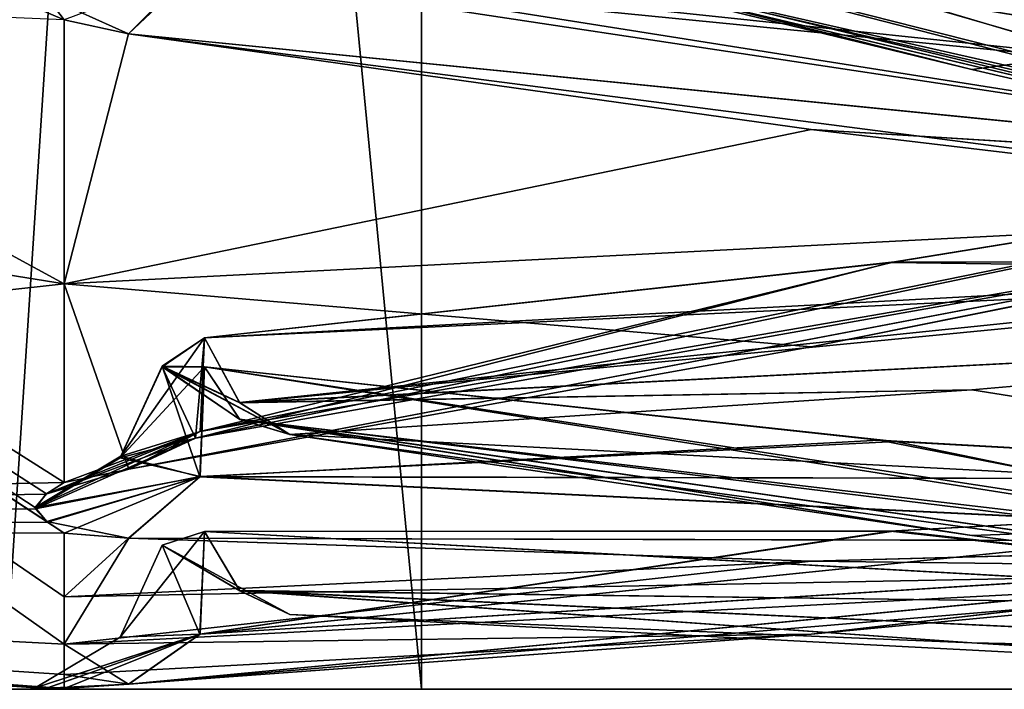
# Model space of a CAD drawing. Header units: inches. Extents: x -10 to 10, y -2.3 to 4.3.
# Tile 2 of 256: x -9.3526 to -9.2943, y -1.955 to -1.9153. Entities that reach past the tile are written whole.
import ezdxf

# ---------------------------------------------------------------- set-up
doc = ezdxf.new("R2010")
doc.units = ezdxf.units.IN
doc.header["$LTSCALE"] = 65.185185
doc.header["$MEASUREMENT"] = 0
for name, color, linetype in [('8417', 7, 'CONTINUOUS'), ('8418', 7, 'CONTINUOUS'), ('8419', 7, 'CONTINUOUS'), ('8423', 7, 'CONTINUOUS'), ('8424', 7, 'CONTINUOUS'), ('8425', 7, 'CONTINUOUS'), ('8426', 7, 'CONTINUOUS'), ('8427', 7, 'CONTINUOUS'), ('8428', 7, 'CONTINUOUS'), ('8429', 7, 'CONTINUOUS'), ('8433', 7, 'CONTINUOUS'), ('8434', 7, 'CONTINUOUS'), ('8435', 7, 'CONTINUOUS'), ('8436', 7, 'CONTINUOUS'), ('8437', 7, 'CONTINUOUS'), ('8438', 7, 'CONTINUOUS'), ('8439', 7, 'CONTINUOUS'), ('8443', 7, 'CONTINUOUS'), ('8444', 7, 'CONTINUOUS'), ('8445', 7, 'CONTINUOUS'), ('8446', 7, 'CONTINUOUS'), ('8447', 7, 'CONTINUOUS'), ('8448', 7, 'CONTINUOUS'), ('8449', 7, 'CONTINUOUS'), ('8453', 7, 'CONTINUOUS'), ('8454', 7, 'CONTINUOUS'), ('8455', 7, 'CONTINUOUS'), ('8573', 7, 'CONTINUOUS'), ('8576', 7, 'CONTINUOUS'), ('8577', 7, 'CONTINUOUS'), ('8581', 7, 'CONTINUOUS'), ('9270', 7, 'CONTINUOUS'), ('9423', 7, 'CONTINUOUS'), ('9424', 7, 'CONTINUOUS'), ('9425', 7, 'CONTINUOUS'), ('9426', 7, 'CONTINUOUS'), ('9447', 7, 'CONTINUOUS'), ('9448', 7, 'CONTINUOUS'), ('9449', 7, 'CONTINUOUS'), ('9450', 7, 'CONTINUOUS'), ('9451', 7, 'CONTINUOUS')]:
    doc.layers.add(name, color=color, linetype=linetype)

msp = doc.modelspace()

# ---------------------------------------------------------------- linework, layer by layer
at = {"layer": '8417', "linetype": 'Continuous'}
msp.add_3dface([(-9.346194, -1.916169, 2.308335), (-9.342233, -1.912434, 2.312546), (-9.35, -1.915337, 2.312386), (-9.346194, -1.916169, 2.308335)], dxfattribs=at)
at = {"layer": '8418', "linetype": 'Continuous'}
for points in [[(-9.259767, -1.92615, 2.25372), (-9.339608, -1.907738, 2.318373), (-9.341693, -1.905079, 2.314767), (-9.259767, -1.92615, 2.25372)], [(-9.259767, -1.92615, 2.25372), (-9.341693, -1.905079, 2.314767), (-9.301297, -1.913805, 2.282111), (-9.259767, -1.92615, 2.25372)], [(-9.255806, -1.927638, 2.25915), (-9.296243, -1.918293, 2.29091), (-9.339608, -1.907738, 2.318373), (-9.255806, -1.927638, 2.25915)], [(-9.259767, -1.92615, 2.25372), (-9.255806, -1.927638, 2.25915), (-9.339608, -1.907738, 2.318373), (-9.259767, -1.92615, 2.25372)], [(-9.296243, -1.918293, 2.29091), (-9.336632, -1.908123, 2.322375), (-9.339608, -1.907738, 2.318373), (-9.296243, -1.918293, 2.29091)], [(-9.260307, -1.920536, 2.248476), (-9.259767, -1.92615, 2.25372), (-9.301297, -1.913805, 2.282111), (-9.260307, -1.920536, 2.248476)]]:
    msp.add_3dface(points, dxfattribs=at)
at = {"layer": '8419', "linetype": 'Continuous'}
for points in [[(-9.262392, -1.924516, 2.246417), (-9.342233, -1.912434, 2.312546), (-9.346194, -1.916169, 2.308335), (-9.262392, -1.924516, 2.246417)], [(-9.262392, -1.924516, 2.246417), (-9.260307, -1.920536, 2.248476), (-9.342233, -1.912434, 2.312546), (-9.262392, -1.924516, 2.246417)], [(-9.342233, -1.912434, 2.312546), (-9.260307, -1.920536, 2.248476), (-9.301297, -1.913805, 2.282111), (-9.342233, -1.912434, 2.312546)], [(-9.262392, -1.924516, 2.246417), (-9.346194, -1.916169, 2.308335), (-9.305757, -1.921836, 2.275717), (-9.262392, -1.924516, 2.246417)], [(-9.265368, -1.926631, 2.242999), (-9.262392, -1.924516, 2.246417), (-9.305757, -1.921836, 2.275717), (-9.265368, -1.926631, 2.242999)]]:
    msp.add_3dface(points, dxfattribs=at)
at = {"layer": '8423', "linetype": 'Continuous'}
for points in [[(-9.260307, -1.923097, 2.235604), (-9.26241, -1.925997, 2.239052), (-9.342227, -1.940122, 2.173301), (-9.260307, -1.923097, 2.235604)], [(-9.301011, -1.92971, 2.20219), (-9.260307, -1.923097, 2.235604), (-9.342227, -1.940122, 2.173301), (-9.301011, -1.92971, 2.20219)], [(-9.26241, -1.925997, 2.239052), (-9.305759, -1.934722, 2.210933), (-9.346169, -1.941965, 2.178652), (-9.26241, -1.925997, 2.239052)], [(-9.26241, -1.925997, 2.239052), (-9.346169, -1.941965, 2.178652), (-9.342227, -1.940122, 2.173301), (-9.26241, -1.925997, 2.239052)], [(-9.26241, -1.925997, 2.239052), (-9.265368, -1.926631, 2.242999), (-9.305759, -1.934722, 2.210933), (-9.26241, -1.925997, 2.239052)], [(-9.341693, -1.934185, 2.168444), (-9.301011, -1.92971, 2.20219), (-9.342227, -1.940122, 2.173301), (-9.341693, -1.934185, 2.168444)]]:
    msp.add_3dface(points, dxfattribs=at)
at = {"layer": '8424', "linetype": 'Continuous'}
for points in [[(-9.259773, -1.93028, 2.232913), (-9.260307, -1.923097, 2.235604), (-9.301011, -1.92971, 2.20219), (-9.259773, -1.93028, 2.232913)], [(-9.259773, -1.93028, 2.232913), (-9.301011, -1.92971, 2.20219), (-9.341693, -1.934185, 2.168444), (-9.259773, -1.93028, 2.232913)], [(-9.259773, -1.93028, 2.232913), (-9.341693, -1.934185, 2.168444), (-9.33959, -1.93804, 2.166111), (-9.259773, -1.93028, 2.232913)], [(-9.255831, -1.933745, 2.228438), (-9.259773, -1.93028, 2.232913), (-9.33959, -1.93804, 2.166111), (-9.255831, -1.933745, 2.228438)], [(-9.296241, -1.937263, 2.195542), (-9.255831, -1.933745, 2.228438), (-9.33959, -1.93804, 2.166111), (-9.296241, -1.937263, 2.195542)], [(-9.336632, -1.939909, 2.162578), (-9.296241, -1.937263, 2.195542), (-9.33959, -1.93804, 2.166111), (-9.336632, -1.939909, 2.162578)]]:
    msp.add_3dface(points, dxfattribs=at)
at = {"layer": '8425', "linetype": 'Continuous'}
for points in [[(-9.341693, -1.934185, 2.168444), (-9.342227, -1.940122, 2.173301), (-9.344184, -1.935893, 2.161695), (-9.341693, -1.934185, 2.168444)], [(-9.344184, -1.935893, 2.161695), (-9.342227, -1.940122, 2.173301), (-9.346682, -1.941297, 2.162306), (-9.344184, -1.935893, 2.161695)], [(-9.351089, -1.943446, 2.169142), (-9.351706, -1.9443, 2.162519), (-9.342227, -1.940122, 2.173301), (-9.351089, -1.943446, 2.169142)], [(-9.342227, -1.940122, 2.173301), (-9.351706, -1.9443, 2.162519), (-9.346682, -1.941297, 2.162306), (-9.342227, -1.940122, 2.173301)], [(-9.346169, -1.941965, 2.178652), (-9.351089, -1.943446, 2.169142), (-9.342227, -1.940122, 2.173301), (-9.346169, -1.941965, 2.178652)], [(-9.351089, -1.943446, 2.169142), (-9.346169, -1.941965, 2.178652), (-9.35, -1.94275, 2.174569), (-9.351089, -1.943446, 2.169142)]]:
    msp.add_3dface(points, dxfattribs=at)
at = {"layer": '8426', "linetype": 'Continuous'}
for points in [[(-9.33959, -1.93804, 2.166111), (-9.341693, -1.934185, 2.168444), (-9.344184, -1.935893, 2.161695), (-9.33959, -1.93804, 2.166111)], [(-9.336632, -1.939909, 2.162578), (-9.33959, -1.93804, 2.166111), (-9.344184, -1.935893, 2.161695), (-9.336632, -1.939909, 2.162578)], [(-9.339608, -1.939004, 2.158661), (-9.336632, -1.939909, 2.162578), (-9.344184, -1.935893, 2.161695), (-9.339608, -1.939004, 2.158661)], [(-9.341693, -1.935898, 2.155432), (-9.339608, -1.939004, 2.158661), (-9.344184, -1.935893, 2.161695), (-9.341693, -1.935898, 2.155432)]]:
    msp.add_3dface(points, dxfattribs=at)
at = {"layer": '8427', "linetype": 'Continuous'}
for points in [[(-9.341693, -1.935898, 2.155432), (-9.344184, -1.935893, 2.161695), (-9.346682, -1.941297, 2.162306), (-9.341693, -1.935898, 2.155432)], [(-9.341949, -1.9424, 2.152594), (-9.341693, -1.935898, 2.155432), (-9.346682, -1.941297, 2.162306), (-9.341949, -1.9424, 2.152594)], [(-9.351706, -1.9443, 2.162519), (-9.341949, -1.9424, 2.152594), (-9.346682, -1.941297, 2.162306), (-9.351706, -1.9443, 2.162519)], [(-9.351706, -1.9443, 2.162519), (-9.350983, -1.945094, 2.156643), (-9.341949, -1.9424, 2.152594), (-9.351706, -1.9443, 2.162519)], [(-9.350983, -1.945094, 2.156643), (-9.35, -1.945757, 2.151732), (-9.341949, -1.9424, 2.152594), (-9.350983, -1.945094, 2.156643)], [(-9.346169, -1.946055, 2.147585), (-9.341949, -1.9424, 2.152594), (-9.35, -1.945757, 2.151732), (-9.346169, -1.946055, 2.147585)]]:
    msp.add_3dface(points, dxfattribs=at)
at = {"layer": '8428', "linetype": 'Continuous'}
for points in [[(-9.259767, -1.94882, 2.092158), (-9.339608, -1.939004, 2.158661), (-9.341693, -1.935898, 2.155432), (-9.259767, -1.94882, 2.092158)], [(-9.259767, -1.94882, 2.092158), (-9.341693, -1.935898, 2.155432), (-9.300755, -1.940327, 2.121465), (-9.259767, -1.94882, 2.092158)], [(-9.255806, -1.951004, 2.097346), (-9.296243, -1.945885, 2.130054), (-9.339608, -1.939004, 2.158661), (-9.255806, -1.951004, 2.097346)], [(-9.259767, -1.94882, 2.092158), (-9.255806, -1.951004, 2.097346), (-9.339608, -1.939004, 2.158661), (-9.259767, -1.94882, 2.092158)], [(-9.296243, -1.945885, 2.130054), (-9.336632, -1.939909, 2.162578), (-9.339608, -1.939004, 2.158661), (-9.296243, -1.945885, 2.130054)], [(-9.260307, -1.94257, 2.087691), (-9.259767, -1.94882, 2.092158), (-9.300755, -1.940327, 2.121465), (-9.260307, -1.94257, 2.087691)]]:
    msp.add_3dface(points, dxfattribs=at)
at = {"layer": '8429', "linetype": 'Continuous'}
for points in [[(-9.341693, -1.935898, 2.155432), (-9.341949, -1.9424, 2.152594), (-9.300755, -1.940327, 2.121465), (-9.341693, -1.935898, 2.155432)], [(-9.341949, -1.9424, 2.152594), (-9.260307, -1.94257, 2.087691), (-9.300755, -1.940327, 2.121465), (-9.341949, -1.9424, 2.152594)], [(-9.262392, -1.946246, 2.08513), (-9.341949, -1.9424, 2.152594), (-9.346169, -1.946055, 2.147585), (-9.262392, -1.946246, 2.08513)], [(-9.262392, -1.946246, 2.08513), (-9.260307, -1.94257, 2.087691), (-9.341949, -1.9424, 2.152594), (-9.262392, -1.946246, 2.08513)], [(-9.262392, -1.946246, 2.08513), (-9.346169, -1.946055, 2.147585), (-9.305759, -1.947414, 2.114529), (-9.262392, -1.946246, 2.08513)], [(-9.265368, -1.947898, 2.081463), (-9.262392, -1.946246, 2.08513), (-9.305759, -1.947414, 2.114529), (-9.265368, -1.947898, 2.081463)]]:
    msp.add_3dface(points, dxfattribs=at)
at = {"layer": '8433', "linetype": 'Continuous'}
for points in [[(-9.260307, -1.943428, 2.074595), (-9.26241, -1.946754, 2.077635), (-9.341954, -1.95174, 2.010232), (-9.260307, -1.943428, 2.074595)], [(-9.30106, -1.945636, 2.040568), (-9.260307, -1.943428, 2.074595), (-9.341954, -1.95174, 2.010232), (-9.30106, -1.945636, 2.040568)], [(-9.341693, -1.945655, 2.006562), (-9.30106, -1.945636, 2.040568), (-9.341954, -1.95174, 2.010232), (-9.341693, -1.945655, 2.006562)], [(-9.26241, -1.946754, 2.077635), (-9.305757, -1.951734, 2.048618), (-9.346194, -1.954703, 2.015645), (-9.26241, -1.946754, 2.077635)], [(-9.26241, -1.946754, 2.077635), (-9.346194, -1.954703, 2.015645), (-9.341954, -1.95174, 2.010232), (-9.26241, -1.946754, 2.077635)], [(-9.26241, -1.946754, 2.077635), (-9.265368, -1.947898, 2.081463), (-9.305757, -1.951734, 2.048618), (-9.26241, -1.946754, 2.077635)]]:
    msp.add_3dface(points, dxfattribs=at)
at = {"layer": '8434', "linetype": 'Continuous'}
for points in [[(-9.259773, -1.950199, 2.070989), (-9.260307, -1.943428, 2.074595), (-9.30106, -1.945636, 2.040568), (-9.259773, -1.950199, 2.070989)], [(-9.259773, -1.950199, 2.070989), (-9.30106, -1.945636, 2.040568), (-9.341693, -1.945655, 2.006562), (-9.259773, -1.950199, 2.070989)], [(-9.259773, -1.950199, 2.070989), (-9.341693, -1.945655, 2.006562), (-9.33959, -1.949172, 2.003746), (-9.259773, -1.950199, 2.070989)], [(-9.255831, -1.95305, 2.0661), (-9.259773, -1.950199, 2.070989), (-9.33959, -1.949172, 2.003746), (-9.255831, -1.95305, 2.0661)], [(-9.296245, -1.952244, 2.033023), (-9.255831, -1.95305, 2.0661), (-9.33959, -1.949172, 2.003746), (-9.296245, -1.952244, 2.033023)], [(-9.336633, -1.950565, 2), (-9.296245, -1.952244, 2.033023), (-9.33959, -1.949172, 2.003746), (-9.336633, -1.950565, 2)]]:
    msp.add_3dface(points, dxfattribs=at)
at = {"layer": '8435', "linetype": 'Continuous'}
for points in [[(-9.341954, -1.95174, 2.010232), (-9.34419, -1.94647, 2.000039), (-9.341693, -1.945655, 2.006562), (-9.341954, -1.95174, 2.010232)], [(-9.34419, -1.94647, 2.000039), (-9.341954, -1.95174, 2.010232), (-9.346689, -1.951905, 2.00005), (-9.34419, -1.94647, 2.000039)], [(-9.351031, -1.95493, 2.006334), (-9.351713, -1.95491, 2.000071), (-9.341954, -1.95174, 2.010232), (-9.351031, -1.95493, 2.006334)], [(-9.341954, -1.95174, 2.010232), (-9.351713, -1.95491, 2.000071), (-9.346689, -1.951905, 2.00005), (-9.341954, -1.95174, 2.010232)], [(-9.346194, -1.954703, 2.015645), (-9.351031, -1.95493, 2.006334), (-9.341954, -1.95174, 2.010232), (-9.346194, -1.954703, 2.015645)], [(-9.351031, -1.95493, 2.006334), (-9.346194, -1.954703, 2.015645), (-9.35, -1.954947, 2.011517), (-9.351031, -1.95493, 2.006334)]]:
    msp.add_3dface(points, dxfattribs=at)
at = {"layer": '8436', "linetype": 'Continuous'}
for points in [[(-9.34419, -1.94647, 2.000039), (-9.33959, -1.949172, 2.003746), (-9.341693, -1.945655, 2.006562), (-9.34419, -1.94647, 2.000039)], [(-9.341693, -1.945655, 1.993438), (-9.339608, -1.949156, 1.996234), (-9.34419, -1.94647, 2.000039), (-9.341693, -1.945655, 1.993438)], [(-9.336633, -1.950565, 2), (-9.33959, -1.949172, 2.003746), (-9.34419, -1.94647, 2.000039), (-9.336633, -1.950565, 2)], [(-9.339608, -1.949156, 1.996234), (-9.336633, -1.950565, 2), (-9.34419, -1.94647, 2.000039), (-9.339608, -1.949156, 1.996234)]]:
    msp.add_3dface(points, dxfattribs=at)
at = {"layer": '8437', "linetype": 'Continuous'}
for points in [[(-9.341693, -1.945655, 1.993438), (-9.34419, -1.94647, 2.000039), (-9.346689, -1.951905, 2.00005), (-9.341693, -1.945655, 1.993438)], [(-9.341949, -1.951731, 1.989775), (-9.341693, -1.945655, 1.993438), (-9.346689, -1.951905, 2.00005), (-9.341949, -1.951731, 1.989775)], [(-9.351713, -1.95491, 2.000071), (-9.351043, -1.95493, 1.993727), (-9.341949, -1.951731, 1.989775), (-9.351713, -1.95491, 2.000071)], [(-9.351713, -1.95491, 2.000071), (-9.341949, -1.951731, 1.989775), (-9.346689, -1.951905, 2.00005), (-9.351713, -1.95491, 2.000071)], [(-9.351043, -1.95493, 1.993727), (-9.35, -1.954947, 1.988483), (-9.341949, -1.951731, 1.989775), (-9.351043, -1.95493, 1.993727)], [(-9.346169, -1.954701, 1.984332), (-9.341949, -1.951731, 1.989775), (-9.35, -1.954947, 1.988483), (-9.346169, -1.954701, 1.984332)]]:
    msp.add_3dface(points, dxfattribs=at)
at = {"layer": '8438', "linetype": 'Continuous'}
for points in [[(-9.260307, -1.943428, 1.925405), (-9.259767, -1.950208, 1.929018), (-9.300739, -1.945613, 1.95917), (-9.260307, -1.943428, 1.925405)], [(-9.259767, -1.950208, 1.929018), (-9.341693, -1.945655, 1.993438), (-9.300739, -1.945613, 1.95917), (-9.259767, -1.950208, 1.929018)], [(-9.259767, -1.950208, 1.929018), (-9.339608, -1.949156, 1.996234), (-9.341693, -1.945655, 1.993438), (-9.259767, -1.950208, 1.929018)], [(-9.255806, -1.95305, 1.933877), (-9.296243, -1.952244, 1.966974), (-9.339608, -1.949156, 1.996234), (-9.255806, -1.95305, 1.933877)], [(-9.259767, -1.950208, 1.929018), (-9.255806, -1.95305, 1.933877), (-9.339608, -1.949156, 1.996234), (-9.259767, -1.950208, 1.929018)], [(-9.296243, -1.952244, 1.966974), (-9.336633, -1.950565, 2), (-9.339608, -1.949156, 1.996234), (-9.296243, -1.952244, 1.966974)]]:
    msp.add_3dface(points, dxfattribs=at)
at = {"layer": '8439', "linetype": 'Continuous'}
for points in [[(-9.262392, -1.946739, 1.922387), (-9.260307, -1.943428, 1.925405), (-9.341949, -1.951731, 1.989775), (-9.262392, -1.946739, 1.922387)], [(-9.341949, -1.951731, 1.989775), (-9.260307, -1.943428, 1.925405), (-9.300739, -1.945613, 1.95917), (-9.341949, -1.951731, 1.989775)], [(-9.341693, -1.945655, 1.993438), (-9.341949, -1.951731, 1.989775), (-9.300739, -1.945613, 1.95917), (-9.341693, -1.945655, 1.993438)], [(-9.262392, -1.946739, 1.922387), (-9.341949, -1.951731, 1.989775), (-9.346169, -1.954701, 1.984332), (-9.262392, -1.946739, 1.922387)], [(-9.262392, -1.946739, 1.922387), (-9.346169, -1.954701, 1.984332), (-9.305759, -1.951734, 1.951382), (-9.262392, -1.946739, 1.922387)], [(-9.265368, -1.947898, 1.918535), (-9.262392, -1.946739, 1.922387), (-9.305759, -1.951734, 1.951382), (-9.265368, -1.947898, 1.918535)]]:
    msp.add_3dface(points, dxfattribs=at)
at = {"layer": '8443', "linetype": 'Continuous'}
for points in [[(-9.341693, -1.935898, 1.844568), (-9.301738, -1.940247, 1.877715), (-9.341954, -1.94241, 1.847412), (-9.341693, -1.935898, 1.844568)], [(-9.301738, -1.940247, 1.877715), (-9.260307, -1.942569, 1.912309), (-9.341954, -1.94241, 1.847412), (-9.301738, -1.940247, 1.877715)], [(-9.26241, -1.946264, 1.91489), (-9.346194, -1.946053, 1.852393), (-9.341954, -1.94241, 1.847412), (-9.26241, -1.946264, 1.91489)], [(-9.260307, -1.942569, 1.912309), (-9.26241, -1.946264, 1.91489), (-9.341954, -1.94241, 1.847412), (-9.260307, -1.942569, 1.912309)], [(-9.26241, -1.946264, 1.91489), (-9.305757, -1.947414, 1.885471), (-9.346194, -1.946053, 1.852393), (-9.26241, -1.946264, 1.91489)], [(-9.26241, -1.946264, 1.91489), (-9.265368, -1.947898, 1.918535), (-9.305757, -1.947414, 1.885471), (-9.26241, -1.946264, 1.91489)]]:
    msp.add_3dface(points, dxfattribs=at)
at = {"layer": '8444', "linetype": 'Continuous'}
for points in [[(-9.260045, -1.948402, 1.908249), (-9.301738, -1.940247, 1.877715), (-9.341693, -1.935898, 1.844568), (-9.260045, -1.948402, 1.908249)], [(-9.260045, -1.948402, 1.908249), (-9.341693, -1.935898, 1.844568), (-9.33959, -1.939017, 1.841316), (-9.260045, -1.948402, 1.908249)], [(-9.255806, -1.951004, 1.902654), (-9.260045, -1.948402, 1.908249), (-9.33959, -1.939017, 1.841316), (-9.255806, -1.951004, 1.902654)], [(-9.296243, -1.945885, 1.869946), (-9.255806, -1.951004, 1.902654), (-9.33959, -1.939017, 1.841316), (-9.296243, -1.945885, 1.869946)], [(-9.336632, -1.939909, 1.837422), (-9.296243, -1.945885, 1.869946), (-9.33959, -1.939017, 1.841316), (-9.336632, -1.939909, 1.837422)], [(-9.260045, -1.948402, 1.908249), (-9.260307, -1.942569, 1.912309), (-9.301738, -1.940247, 1.877715), (-9.260045, -1.948402, 1.908249)]]:
    msp.add_3dface(points, dxfattribs=at)
at = {"layer": '8445', "linetype": 'Continuous'}
for points in [[(-9.34419, -1.935854, 1.837995), (-9.341954, -1.94241, 1.847412), (-9.346645, -1.941196, 1.837303), (-9.34419, -1.935854, 1.837995)], [(-9.341954, -1.94241, 1.847412), (-9.34419, -1.935854, 1.837995), (-9.341693, -1.935898, 1.844568), (-9.341954, -1.94241, 1.847412)], [(-9.341954, -1.94241, 1.847412), (-9.351713, -1.944226, 1.836924), (-9.346645, -1.941196, 1.837303), (-9.341954, -1.94241, 1.847412)], [(-9.351031, -1.945063, 1.843131), (-9.351713, -1.944226, 1.836924), (-9.341954, -1.94241, 1.847412), (-9.351031, -1.945063, 1.843131)], [(-9.346194, -1.946053, 1.852393), (-9.351031, -1.945063, 1.843131), (-9.341954, -1.94241, 1.847412), (-9.346194, -1.946053, 1.852393)], [(-9.351031, -1.945063, 1.843131), (-9.346194, -1.946053, 1.852393), (-9.35, -1.945757, 1.848267), (-9.351031, -1.945063, 1.843131)]]:
    msp.add_3dface(points, dxfattribs=at)
at = {"layer": '8446', "linetype": 'Continuous'}
for points in [[(-9.341693, -1.934185, 1.831556), (-9.339608, -1.938021, 1.833871), (-9.34419, -1.935854, 1.837995), (-9.341693, -1.934185, 1.831556)], [(-9.336632, -1.939909, 1.837422), (-9.33959, -1.939017, 1.841316), (-9.34419, -1.935854, 1.837995), (-9.336632, -1.939909, 1.837422)], [(-9.339608, -1.938021, 1.833871), (-9.336632, -1.939909, 1.837422), (-9.34419, -1.935854, 1.837995), (-9.339608, -1.938021, 1.833871)], [(-9.34419, -1.935854, 1.837995), (-9.33959, -1.939017, 1.841316), (-9.341693, -1.935898, 1.844568), (-9.34419, -1.935854, 1.837995)]]:
    msp.add_3dface(points, dxfattribs=at)
at = {"layer": '8447', "linetype": 'Continuous'}
for points in [[(-9.341693, -1.934185, 1.831556), (-9.34419, -1.935854, 1.837995), (-9.346645, -1.941196, 1.837303), (-9.341693, -1.934185, 1.831556)], [(-9.341693, -1.934185, 1.831556), (-9.346645, -1.941196, 1.837303), (-9.341949, -1.939731, 1.827132), (-9.341693, -1.934185, 1.831556)], [(-9.351713, -1.944226, 1.836924), (-9.351043, -1.943417, 1.830632), (-9.341949, -1.939731, 1.827132), (-9.351713, -1.944226, 1.836924)], [(-9.346645, -1.941196, 1.837303), (-9.351713, -1.944226, 1.836924), (-9.341949, -1.939731, 1.827132), (-9.346645, -1.941196, 1.837303)], [(-9.351043, -1.943417, 1.830632), (-9.35, -1.94275, 1.825431), (-9.341949, -1.939731, 1.827132), (-9.351043, -1.943417, 1.830632)], [(-9.35, -1.94275, 1.825431), (-9.346169, -1.941965, 1.821348), (-9.341949, -1.939731, 1.827132), (-9.35, -1.94275, 1.825431)]]:
    msp.add_3dface(points, dxfattribs=at)
at = {"layer": '8448', "linetype": 'Continuous'}
for points in [[(-9.260307, -1.923097, 1.764396), (-9.260051, -1.92977, 1.766803), (-9.300821, -1.929682, 1.797655), (-9.260307, -1.923097, 1.764396)], [(-9.260051, -1.92977, 1.766803), (-9.341693, -1.934185, 1.831556), (-9.300821, -1.929682, 1.797655), (-9.260051, -1.92977, 1.766803)], [(-9.260051, -1.92977, 1.766803), (-9.339608, -1.938021, 1.833871), (-9.341693, -1.934185, 1.831556), (-9.260051, -1.92977, 1.766803)], [(-9.260051, -1.92977, 1.766803), (-9.255831, -1.933745, 1.771562), (-9.339608, -1.938021, 1.833871), (-9.260051, -1.92977, 1.766803)], [(-9.255831, -1.933745, 1.771562), (-9.296241, -1.937263, 1.804458), (-9.339608, -1.938021, 1.833871), (-9.255831, -1.933745, 1.771562)], [(-9.296241, -1.937263, 1.804458), (-9.336632, -1.939909, 1.837422), (-9.339608, -1.938021, 1.833871), (-9.296241, -1.937263, 1.804458)]]:
    msp.add_3dface(points, dxfattribs=at)
at = {"layer": '8449', "linetype": 'Continuous'}
for points in [[(-9.262392, -1.925985, 1.760971), (-9.260307, -1.923097, 1.764396), (-9.341949, -1.939731, 1.827132), (-9.262392, -1.925985, 1.760971)], [(-9.341949, -1.939731, 1.827132), (-9.260307, -1.923097, 1.764396), (-9.300821, -1.929682, 1.797655), (-9.341949, -1.939731, 1.827132)], [(-9.346169, -1.941965, 1.821348), (-9.262392, -1.925985, 1.760971), (-9.341949, -1.939731, 1.827132), (-9.346169, -1.941965, 1.821348)], [(-9.262392, -1.925985, 1.760971), (-9.346169, -1.941965, 1.821348), (-9.305759, -1.934722, 1.789067), (-9.262392, -1.925985, 1.760971)], [(-9.265368, -1.926631, 1.757001), (-9.262392, -1.925985, 1.760971), (-9.305759, -1.934722, 1.789067), (-9.265368, -1.926631, 1.757001)], [(-9.341693, -1.934185, 1.831556), (-9.341949, -1.939731, 1.827132), (-9.300821, -1.929682, 1.797655), (-9.341693, -1.934185, 1.831556)]]:
    msp.add_3dface(points, dxfattribs=at)
at = {"layer": '8453', "linetype": 'Continuous'}
for points in [[(-9.26241, -1.924535, 1.7536), (-9.346194, -1.916169, 1.691665), (-9.341954, -1.911907, 1.687203), (-9.26241, -1.924535, 1.7536)], [(-9.260307, -1.920536, 1.751524), (-9.26241, -1.924535, 1.7536), (-9.341954, -1.911907, 1.687203), (-9.260307, -1.920536, 1.751524)], [(-9.30174, -1.913717, 1.717527), (-9.260307, -1.920536, 1.751524), (-9.341954, -1.911907, 1.687203), (-9.30174, -1.913717, 1.717527)], [(-9.26241, -1.924535, 1.7536), (-9.305757, -1.921836, 1.724283), (-9.346194, -1.916169, 1.691665), (-9.26241, -1.924535, 1.7536)], [(-9.26241, -1.924535, 1.7536), (-9.265368, -1.926631, 1.757001), (-9.305757, -1.921836, 1.724283), (-9.26241, -1.924535, 1.7536)]]:
    msp.add_3dface(points, dxfattribs=at)
at = {"layer": '8454', "linetype": 'Continuous'}
for points in [[(-9.260046, -1.925789, 1.746737), (-9.30174, -1.913717, 1.717527), (-9.341693, -1.905079, 1.685233), (-9.260046, -1.925789, 1.746737)], [(-9.260046, -1.925789, 1.746737), (-9.341693, -1.905079, 1.685233), (-9.33959, -1.907748, 1.681602), (-9.260046, -1.925789, 1.746737)], [(-9.255806, -1.927638, 1.74085), (-9.260046, -1.925789, 1.746737), (-9.33959, -1.907748, 1.681602), (-9.255806, -1.927638, 1.74085)], [(-9.296243, -1.918293, 1.70909), (-9.255806, -1.927638, 1.74085), (-9.33959, -1.907748, 1.681602), (-9.296243, -1.918293, 1.70909)], [(-9.336632, -1.908123, 1.677625), (-9.296243, -1.918293, 1.70909), (-9.33959, -1.907748, 1.681602), (-9.336632, -1.908123, 1.677625)], [(-9.260046, -1.925789, 1.746737), (-9.260307, -1.920536, 1.751524), (-9.30174, -1.913717, 1.717527), (-9.260046, -1.925789, 1.746737)]]:
    msp.add_3dface(points, dxfattribs=at)
at = {"layer": '8455', "linetype": 'Continuous'}
for points in [[(-9.346194, -1.916169, 1.691665), (-9.351031, -1.913979, 1.682612), (-9.341954, -1.911907, 1.687203), (-9.346194, -1.916169, 1.691665)], [(-9.351031, -1.913979, 1.682612), (-9.346194, -1.916169, 1.691665), (-9.35, -1.915337, 1.687614), (-9.351031, -1.913979, 1.682612)]]:
    msp.add_3dface(points, dxfattribs=at)
at = {"layer": '8573', "linetype": 'Continuous'}
for points in [[(-9.35, -1.952324, 1.918246), (-9.481047, -1.94547, 1.918695), (-9.481047, -1.859633, 1.539348), (-9.35, -1.952324, 1.918246)], [(-9.35, -1.949532, 1.883211), (-9.35, -1.952324, 1.918246), (-9.481047, -1.859633, 1.539348), (-9.35, -1.949532, 1.883211)], [(-9.35, -1.945757, 1.848267), (-9.35, -1.949532, 1.883211), (-9.481047, -1.859633, 1.539348), (-9.35, -1.945757, 1.848267)], [(-9.351031, -1.945063, 1.843131), (-9.35, -1.945757, 1.848267), (-9.481047, -1.859633, 1.539348), (-9.351031, -1.945063, 1.843131)], [(-9.351713, -1.944226, 1.836924), (-9.351031, -1.945063, 1.843131), (-9.481047, -1.859633, 1.539348), (-9.351713, -1.944226, 1.836924)], [(-9.351043, -1.943417, 1.830632), (-9.351713, -1.944226, 1.836924), (-9.481047, -1.859633, 1.539348), (-9.351043, -1.943417, 1.830632)], [(-9.35, -1.94275, 1.825431), (-9.351043, -1.943417, 1.830632), (-9.481047, -1.859633, 1.539348), (-9.35, -1.94275, 1.825431)], [(-9.35, -1.930982, 1.756137), (-9.35, -1.94275, 1.825431), (-9.481047, -1.859633, 1.539348), (-9.35, -1.930982, 1.756137)], [(-9.35, -1.915337, 1.687614), (-9.35, -1.930982, 1.756137), (-9.481047, -1.859633, 1.539348), (-9.35, -1.915337, 1.687614)], [(-9.351031, -1.913979, 1.682612), (-9.35, -1.915337, 1.687614), (-9.481047, -1.859633, 1.539348), (-9.351031, -1.913979, 1.682612)]]:
    msp.add_3dface(points, dxfattribs=at)
at = {"layer": '8576', "linetype": 'Continuous'}
for points in [[(-9.191666, 0.545, 13.947852), (-9.353545, -1.955, 13.83966), (-9.353558, 0.545, 13.839647), (-9.191666, 0.545, 13.947852)], [(-9.191654, -1.955, 13.947857), (-9.353545, -1.955, 13.83966), (-9.191666, 0.545, 13.947852), (-9.191654, -1.955, 13.947857)]]:
    msp.add_3dface(points, dxfattribs=at)
at = {"layer": '8577', "linetype": 'Continuous'}
for points in [[(-9.353545, -1.955, 13.83966), (-9.191654, -1.955, 13.947857), (-9.568788, -1.955, 13.814927), (-9.353545, -1.955, 13.83966)], [(-9.568788, -1.955, 13.814927), (-9.191654, -1.955, 13.947857), (-9.328844, -1.955, 14.054879), (-9.568788, -1.955, 13.814927)], [(-9.191654, -1.955, 13.947857), (-9, -1.955, 13.986102), (-9.328844, -1.955, 14.054879), (-9.191654, -1.955, 13.947857)], [(-9.328844, -1.955, 14.054879), (-9, -1.955, 13.986102), (-9, -1.955, 14.143102), (-9.328844, -1.955, 14.054879)]]:
    msp.add_3dface(points, dxfattribs=at)
at = {"layer": '8581', "linetype": 'Continuous'}
for points in [[(-9.568788, -1.955, 13.814927), (-9.328844, -1.955, 14.054879), (-9.568777, 0.545, 13.814945), (-9.568788, -1.955, 13.814927)], [(-9.568777, 0.545, 13.814945), (-9.328844, -1.955, 14.054879), (-9.328826, 0.545, 14.054889), (-9.568777, 0.545, 13.814945)], [(-9.328844, -1.955, 14.054879), (-9, -1.955, 14.143102), (-9.328826, 0.545, 14.054889), (-9.328844, -1.955, 14.054879)], [(-9.328826, 0.545, 14.054889), (-9, -1.955, 14.143102), (-9, 0.545, 14.143102), (-9.328826, 0.545, 14.054889)]]:
    msp.add_3dface(points, dxfattribs=at)
at = {"layer": '9270', "linetype": 'Continuous'}
for points in [[(-9.481047, -1.909882, 2.306001), (-9.481047, -1.94547, 1.918695), (-9.35, -1.930982, 2.243863), (-9.481047, -1.909882, 2.306001)], [(-9.35, -1.915337, 2.312386), (-9.481047, -1.909882, 2.306001), (-9.35, -1.930982, 2.243863), (-9.35, -1.915337, 2.312386)], [(-9.35, -1.930982, 2.243863), (-9.481047, -1.94547, 1.918695), (-9.35, -1.94275, 2.174569), (-9.35, -1.930982, 2.243863)], [(-9.35, -1.94275, 2.174569), (-9.481047, -1.94547, 1.918695), (-9.351089, -1.943446, 2.169142), (-9.35, -1.94275, 2.174569)], [(-9.351089, -1.943446, 2.169142), (-9.481047, -1.94547, 1.918695), (-9.351706, -1.9443, 2.162519), (-9.351089, -1.943446, 2.169142)], [(-9.351706, -1.9443, 2.162519), (-9.481047, -1.94547, 1.918695), (-9.350983, -1.945094, 2.156643), (-9.351706, -1.9443, 2.162519)], [(-9.350983, -1.945094, 2.156643), (-9.481047, -1.94547, 1.918695), (-9.35, -1.945757, 2.151732), (-9.350983, -1.945094, 2.156643)], [(-9.481047, -1.94547, 1.918695), (-9.35, -1.952324, 1.918246), (-9.35, -1.954129, 1.953346), (-9.481047, -1.94547, 1.918695)], [(-9.35, -1.945757, 2.151732), (-9.481047, -1.94547, 1.918695), (-9.35, -1.952324, 2.081754), (-9.35, -1.945757, 2.151732)], [(-9.35, -1.952324, 2.081754), (-9.481047, -1.94547, 1.918695), (-9.35, -1.954947, 2.011517), (-9.35, -1.952324, 2.081754)], [(-9.35, -1.954947, 2.011517), (-9.481047, -1.94547, 1.918695), (-9.351031, -1.95493, 2.006334), (-9.35, -1.954947, 2.011517)], [(-9.351031, -1.95493, 2.006334), (-9.481047, -1.94547, 1.918695), (-9.351713, -1.95491, 2.000071), (-9.351031, -1.95493, 2.006334)], [(-9.351713, -1.95491, 2.000071), (-9.481047, -1.94547, 1.918695), (-9.351043, -1.95493, 1.993727), (-9.351713, -1.95491, 2.000071)], [(-9.351043, -1.95493, 1.993727), (-9.481047, -1.94547, 1.918695), (-9.35, -1.954947, 1.988483), (-9.351043, -1.95493, 1.993727)], [(-9.35, -1.954947, 1.988483), (-9.481047, -1.94547, 1.918695), (-9.35, -1.954129, 1.953346), (-9.35, -1.954947, 1.988483)]]:
    msp.add_3dface(points, dxfattribs=at)
at = {"layer": '9423', "linetype": 'Continuous'}
for points in [[(-9.35, -1.930982, 2.243863), (-9.346194, -1.916169, 2.308335), (-9.35, -1.915337, 2.312386), (-9.35, -1.930982, 2.243863)], [(-9.346194, -1.916169, 2.308335), (-9.35, -1.930982, 2.243863), (-9.305757, -1.921836, 2.275717), (-9.346194, -1.916169, 2.308335)], [(-9.35, -1.930982, 2.243863), (-9.265368, -1.926631, 2.242999), (-9.305757, -1.921836, 2.275717), (-9.35, -1.930982, 2.243863)], [(-9.265368, -1.926631, 2.242999), (-9.35, -1.930982, 2.243863), (-9.305759, -1.934722, 2.210933), (-9.265368, -1.926631, 2.242999)], [(-9.305759, -1.934722, 2.210933), (-9.35, -1.930982, 2.243863), (-9.346169, -1.941965, 2.178652), (-9.305759, -1.934722, 2.210933)], [(-9.346169, -1.941965, 2.178652), (-9.35, -1.930982, 2.243863), (-9.35, -1.94275, 2.174569), (-9.346169, -1.941965, 2.178652)]]:
    msp.add_3dface(points, dxfattribs=at)
at = {"layer": '9424', "linetype": 'Continuous'}
for points in [[(-9.35, -1.952324, 2.081754), (-9.346169, -1.946055, 2.147585), (-9.35, -1.945757, 2.151732), (-9.35, -1.952324, 2.081754)], [(-9.346169, -1.946055, 2.147585), (-9.35, -1.952324, 2.081754), (-9.305759, -1.947414, 2.114529), (-9.346169, -1.946055, 2.147585)], [(-9.35, -1.952324, 2.081754), (-9.265368, -1.947898, 2.081463), (-9.305759, -1.947414, 2.114529), (-9.35, -1.952324, 2.081754)], [(-9.265368, -1.947898, 2.081463), (-9.35, -1.952324, 2.081754), (-9.346194, -1.954703, 2.015645), (-9.265368, -1.947898, 2.081463)], [(-9.305757, -1.951734, 2.048618), (-9.265368, -1.947898, 2.081463), (-9.346194, -1.954703, 2.015645), (-9.305757, -1.951734, 2.048618)], [(-9.346194, -1.954703, 2.015645), (-9.35, -1.952324, 2.081754), (-9.35, -1.954947, 2.011517), (-9.346194, -1.954703, 2.015645)]]:
    msp.add_3dface(points, dxfattribs=at)
at = {"layer": '9425', "linetype": 'Continuous'}
for points in [[(-9.346194, -1.946053, 1.852393), (-9.35, -1.949532, 1.883211), (-9.35, -1.945757, 1.848267), (-9.346194, -1.946053, 1.852393)], [(-9.305757, -1.947414, 1.885471), (-9.35, -1.949532, 1.883211), (-9.346194, -1.946053, 1.852393), (-9.305757, -1.947414, 1.885471)], [(-9.265368, -1.947898, 1.918535), (-9.35, -1.949532, 1.883211), (-9.305757, -1.947414, 1.885471), (-9.265368, -1.947898, 1.918535)], [(-9.265368, -1.947898, 1.918535), (-9.35, -1.952324, 1.918246), (-9.35, -1.949532, 1.883211), (-9.265368, -1.947898, 1.918535)], [(-9.35, -1.952324, 1.918246), (-9.265368, -1.947898, 1.918535), (-9.305759, -1.951734, 1.951382), (-9.35, -1.952324, 1.918246)], [(-9.35, -1.954129, 1.953346), (-9.35, -1.952324, 1.918246), (-9.305759, -1.951734, 1.951382), (-9.35, -1.954129, 1.953346)], [(-9.346169, -1.954701, 1.984332), (-9.35, -1.954129, 1.953346), (-9.305759, -1.951734, 1.951382), (-9.346169, -1.954701, 1.984332)], [(-9.35, -1.954129, 1.953346), (-9.346169, -1.954701, 1.984332), (-9.35, -1.954947, 1.988483), (-9.35, -1.954129, 1.953346)]]:
    msp.add_3dface(points, dxfattribs=at)
at = {"layer": '9426', "linetype": 'Continuous'}
for points in [[(-9.346194, -1.916169, 1.691665), (-9.35, -1.930982, 1.756137), (-9.35, -1.915337, 1.687614), (-9.346194, -1.916169, 1.691665)], [(-9.265368, -1.926631, 1.757001), (-9.35, -1.930982, 1.756137), (-9.346194, -1.916169, 1.691665), (-9.265368, -1.926631, 1.757001)], [(-9.305757, -1.921836, 1.724283), (-9.265368, -1.926631, 1.757001), (-9.346194, -1.916169, 1.691665), (-9.305757, -1.921836, 1.724283)], [(-9.35, -1.930982, 1.756137), (-9.265368, -1.926631, 1.757001), (-9.305759, -1.934722, 1.789067), (-9.35, -1.930982, 1.756137)], [(-9.35, -1.930982, 1.756137), (-9.346169, -1.941965, 1.821348), (-9.35, -1.94275, 1.825431), (-9.35, -1.930982, 1.756137)], [(-9.346169, -1.941965, 1.821348), (-9.35, -1.930982, 1.756137), (-9.305759, -1.934722, 1.789067), (-9.346169, -1.941965, 1.821348)]]:
    msp.add_3dface(points, dxfattribs=at)
at = {"layer": '9447', "linetype": 'Continuous'}
for points in [[(-9.252, -1.912407, 1.676476), (-9.255806, -1.927638, 1.74085), (-9.336632, -1.908123, 1.677625), (-9.252, -1.912407, 1.676476)], [(-9.336632, -1.908123, 1.677625), (-9.255806, -1.927638, 1.74085), (-9.296243, -1.918293, 1.70909), (-9.336632, -1.908123, 1.677625)]]:
    msp.add_3dface(points, dxfattribs=at)
at = {"layer": '9448', "linetype": 'Continuous'}
for points in [[(-9.255831, -1.933745, 1.771562), (-9.252, -1.944306, 1.836842), (-9.296241, -1.937263, 1.804458), (-9.255831, -1.933745, 1.771562)], [(-9.296241, -1.937263, 1.804458), (-9.252, -1.944306, 1.836842), (-9.336632, -1.939909, 1.837422), (-9.296241, -1.937263, 1.804458)], [(-9.252, -1.944306, 1.836842), (-9.255806, -1.951004, 1.902654), (-9.336632, -1.939909, 1.837422), (-9.252, -1.944306, 1.836842)], [(-9.336632, -1.939909, 1.837422), (-9.255806, -1.951004, 1.902654), (-9.296243, -1.945885, 1.869946), (-9.336632, -1.939909, 1.837422)]]:
    msp.add_3dface(points, dxfattribs=at)
at = {"layer": '9449', "linetype": 'Continuous'}
for points in [[(-9.296243, -1.952244, 1.966974), (-9.252, -1.955, 2), (-9.336633, -1.950565, 2), (-9.296243, -1.952244, 1.966974)], [(-9.336633, -1.950565, 2), (-9.252, -1.955, 2), (-9.296245, -1.952244, 2.033023), (-9.336633, -1.950565, 2)], [(-9.252, -1.955, 2), (-9.252, -1.954506, 2.035143), (-9.296245, -1.952244, 2.033023), (-9.252, -1.955, 2)], [(-9.252, -1.954506, 2.035143), (-9.255831, -1.95305, 2.0661), (-9.296245, -1.952244, 2.033023), (-9.252, -1.954506, 2.035143)], [(-9.252, -1.954506, 1.964857), (-9.252, -1.955, 2), (-9.296243, -1.952244, 1.966974), (-9.252, -1.954506, 1.964857)], [(-9.255806, -1.95305, 1.933877), (-9.252, -1.954506, 1.964857), (-9.296243, -1.952244, 1.966974), (-9.255806, -1.95305, 1.933877)]]:
    msp.add_3dface(points, dxfattribs=at)
at = {"layer": '9450', "linetype": 'Continuous'}
for points in [[(-9.252, -1.944306, 2.163158), (-9.255831, -1.933745, 2.228438), (-9.296241, -1.937263, 2.195542), (-9.252, -1.944306, 2.163158)], [(-9.336632, -1.939909, 2.162578), (-9.252, -1.944306, 2.163158), (-9.296241, -1.937263, 2.195542), (-9.336632, -1.939909, 2.162578)], [(-9.296243, -1.945885, 2.130054), (-9.252, -1.944306, 2.163158), (-9.336632, -1.939909, 2.162578), (-9.296243, -1.945885, 2.130054)], [(-9.255806, -1.951004, 2.097346), (-9.252, -1.944306, 2.163158), (-9.296243, -1.945885, 2.130054), (-9.255806, -1.951004, 2.097346)]]:
    msp.add_3dface(points, dxfattribs=at)
at = {"layer": '9451', "linetype": 'Continuous'}
for points in [[(-9.296243, -1.918293, 2.29091), (-9.252, -1.912407, 2.323524), (-9.336632, -1.908123, 2.322375), (-9.296243, -1.918293, 2.29091)], [(-9.255806, -1.927638, 2.25915), (-9.252, -1.912407, 2.323524), (-9.296243, -1.918293, 2.29091), (-9.255806, -1.927638, 2.25915)]]:
    msp.add_3dface(points, dxfattribs=at)

doc.saveas('drawing.dxf')
